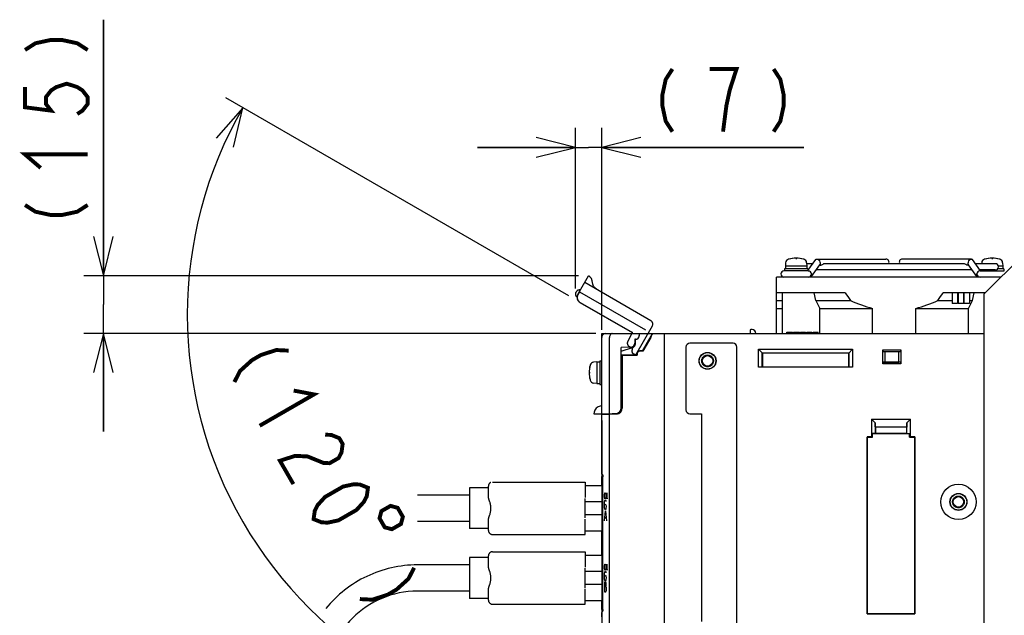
# Model space of a CAD drawing. Header units: millimetres. Extents: x 159 to 2039, y 158 to 1386.
# Tile 29 of 34: x 1466 to 1717, y 944 to 1096. Entities that reach past the tile are written whole.
import ezdxf

# ---------------------------------------------------------------- set-up
doc = ezdxf.new("R2010")
doc.units = ezdxf.units.MM
doc.header["$LTSCALE"] = 115.5
doc.linetypes.add('HIDDEN', pattern=[0.2, 0.1, -0.1])
doc.linetypes.add('PHANTOM', pattern=[0.8, 0.45, -0.05, 0.1, -0.05, 0.1, -0.05])
doc.layers.get('0').update_dxf_attribs({"linetype": 'CONTINUOUS'})
for name, color, linetype in [('ALL_AXIS', 7, 'CONTINUOUS'), ('ALL_CURVE', 7, 'CONTINUOUS'), ('ALL_DIM', 7, 'CONTINUOUS'), ('ALL_FEATURES', 7, 'CONTINUOUS'), ('DEFAULT_2', 8, 'HIDDEN')]:
    doc.layers.add(name, color=color, linetype=linetype)
doc.styles.get("Standard").update_dxf_attribs({"font": 'txt', "width": 0.86})
doc.dimstyles.new('DIMSTYLE_3', dxfattribs={"dimtxt": 16, "dimasz": 10, "dimexe": 1, "dimexo": 1, "dimtad": 1, "dimdec": 1, "dimdsep": 46, "dimtxsty": 'STANDARD', "dimblk": 'OPEN', "dimblk1": 'OPEN', "dimblk2": 'OPEN', "dimcen": 0.09, "dimadec": 0, "dimazin": 0, "dimtp": 0.5, "dimtm": 0.5, "dimtfac": 1, "dimtdec": 1, "dimtofl": 0, "dimtmove": 0, "dimatfit": 3, "dimldrblk": 'OPEN', "dimfxl": 1, "dimtolj": 1, "dimarcsym": 0})
doc.dimstyles.new('DIMSTYLE_4', dxfattribs={"dimtxt": 16, "dimasz": 10, "dimexe": 1, "dimexo": 1, "dimgap": 0.8, "dimtad": 1, "dimdec": 0, "dimdsep": 46, "dimtxsty": 'STANDARD', "dimblk": 'OPEN', "dimblk1": 'OPEN', "dimblk2": 'OPEN', "dimcen": 0.09, "dimadec": 0, "dimazin": 0, "dimtfac": 1, "dimtdec": 0, "dimtofl": 0, "dimtmove": 0, "dimatfit": 3, "dimldrblk": 'OPEN', "dimfxl": 1, "dimtolj": 1, "dimarcsym": 0})

# ---------------------------------------------------------------- blocks, each defined once
blk = doc.blocks.new('*D9')
at = {"layer": 'ALL_DIM', "color": 2, "linetype": 'CONTINUOUS'}
for p, q in [((1605.64, 1025.58), (1518.13, 1076.11)), ((1614, 990.32), (1614, 910.05))]:
    blk.add_line(p, q, dxfattribs=at)
for points in [[(1520.09, 1063.57), (1522.46, 1073.61), (1515.65, 1065.87)], [(1603.89, 913.02), (1614, 915.05), (1604.13, 918.02)]]:
    blk.add_lwpolyline(points, dxfattribs=at)
for start, end in [(150, 210), (210, 270)]:
    blk.add_arc((1614, 1020.75), 105.71, start, end, dxfattribs=at)
blk = doc.blocks.new('_OPEN')
at = {"color": 0, "linetype": 'BYBLOCK'}
for p, q in [((0, 0), (-1, 0.25)), ((-1, -0.25), (0, 0)), ((-1, 0), (0, 0))]:
    blk.add_line(p, q, dxfattribs=at)
blk = doc.blocks.new('*D10')
at = {"layer": 'ALL_DIM', "color": 2, "linetype": 'CONTINUOUS'}
for p, q in [((1607.31, 1027.44), (1607.31, 1068.5)), ((1614, 1016.89), (1614, 1068.5)), ((1607.31, 1063.5), (1582.31, 1063.5)), ((1582.31, 1063.5), (1610.66, 1063.5)), ((1665.59, 1063.5), (1610.66, 1063.5)), ((1614, 1063.5), (1665.59, 1063.5))]:
    blk.add_line(p, q, dxfattribs=at)
at = {"layer": 'ALL_DIM', "color": 2, "linetype": 'CONTINUOUS', "xscale": 10, "yscale": 10, "zscale": 10}
blk.add_blockref('_OPEN', (1607.31, 1063.5), dxfattribs=at)
at = {"layer": 'ALL_DIM', "color": 2, "linetype": 'CONTINUOUS', "xscale": 10, "yscale": 10, "zscale": 10, "rotation": 180}
blk.add_blockref('_OPEN', (1614, 1063.5), dxfattribs=at)
blk = doc.blocks.new('*D11')
at = {"layer": 'ALL_DIM', "color": 2, "linetype": 'CONTINUOUS'}
for p, q in [((1486.9, 1030.73), (1486.9, 1096.09)), ((1486.9, 1096.09), (1486.9, 1023.36)), ((1608.1, 1030.73), (1481.9, 1030.73)), ((1486.9, 991), (1486.9, 1023.36)), ((1612.5, 1016), (1481.9, 1016)), ((1486.9, 1016), (1486.9, 991))]:
    blk.add_line(p, q, dxfattribs=at)
at = {"layer": 'ALL_DIM', "color": 2, "linetype": 'CONTINUOUS', "xscale": 10, "yscale": 10, "zscale": 10}
for p, rotation in [((1486.9, 1030.73), 270), ((1486.9, 1016), 90)]:
    blk.add_blockref('_OPEN', p, dxfattribs=dict(at, rotation=rotation))

msp = doc.modelspace()

# ---------------------------------------------------------------- linework, layer by layer
at = {"layer": 'ALL_AXIS', "color": 7, "linetype": 'CONTINUOUS'}
for p, q in [((1660.6, 1032.5), (1660.6, 1032)), ((1666.599, 1032.5), (1660.601, 1032.5)), ((1660.9241, 1034.0472), (1660.85, 1033.2)), ((1660.85, 1033.2), (1660.85, 1032.5)), ((1666.35, 1033.2), (1660.85, 1033.2)), ((1666.2759, 1034.0472), (1666.35, 1033.2)), ((1667.8434, 1033.8), (1666.2975, 1033.8)), ((1666.35, 1033.2), (1666.35, 1032.5)), ((1666.6, 1032.5), (1666.6, 1032)), ((1669.5201, 1033.4), (1669.8667, 1033.4)), ((1706.3469, 1033.8), (1670.853, 1033.8)), ((1707.6799, 1033.4), (1707.3333, 1033.4)), ((1714.4, 1033.8), (1709.3566, 1033.8)), ((1710.9241, 1034.0472), (1710.9025, 1033.8)), ((1716.599, 1032.5), (1715.0211, 1032.5)), ((1716.35, 1033.2), (1715.1647, 1033.2)), ((1716.2759, 1034.0472), (1716.35, 1033.2)), ((1716.35, 1033.2), (1716.35, 1032.5)), ((1716.6, 1032.5), (1716.6, 1032)), ((1658.6, 1016), (1658.6, 1030.4)), ((1715.9, 1030.4), (1658.6, 1030.4)), ((1666.7, 1032), (1660.5057, 1032)), ((1708.5284, 1032.2), (1668.6716, 1032.2)), ((1714.4, 1032.2), (1710.488, 1032.2)), ((1710.5, 1032), (1716.6943, 1032)), ((1710.6, 1032.2), (1710.6, 1032.0416)), ((1676.1, 1026.4), (1658.6, 1026.4)), ((1711.9, 1026.4), (1701.1, 1026.4)), ((1703.4, 1026.4), (1703.4, 1023.6)), ((1704.8, 1026.4), (1704.8, 1023.6)), ((1704.9, 1026.4), (1704.9, 1023.6)), ((1706.3, 1026.4), (1706.3, 1023.6)), ((1706.4, 1026.4), (1706.4, 1023.6)), ((1707.8, 1026.4), (1707.8, 1023.6)), ((1683.1, 1016), (1683.1, 1022.4)), ((1694.1, 1016), (1694.1, 1022.4)), ((1704.8, 1023.6), (1703.4, 1023.6)), ((1706.3, 1023.6), (1704.9, 1023.6)), ((1707.8, 1023.6), (1706.4, 1023.6)), ((1630, 854), (1630, 1015)), ((1612.8, 1008.75), (1611.9528, 1008.6759)), ((1612.8, 1008.75), (1612.8, 1003.25)), ((1612.8, 1008.75), (1613.5, 1008.75)), ((1613.5, 1009), (1614, 1009)), ((1613.5, 1008.9972), (1613.5, 1003.0028)), ((1612.8, 1003.25), (1611.9528, 1003.3241)), ((1612.8, 1003.25), (1613.5, 1003.25)), ((1613.5, 1003), (1614, 1003)), ((1616, 854.3), (1616, 995.3883))]:
    msp.add_line(p, q, dxfattribs=at)
at = {"layer": 'ALL_AXIS', "color": 8, "linetype": 'PHANTOM'}
for p, q in [((1580.25, 976.57), (1580.25, 966.17)), ((1585.1116, 976.57), (1580.25, 976.57)), ((1585.1116, 966.17), (1580.25, 966.17)), ((1580.25, 958.77), (1580.25, 948.37)), ((1585.1116, 958.77), (1580.25, 958.77)), ((1585.1116, 948.37), (1580.25, 948.37))]:
    msp.add_line(p, q, dxfattribs=at)
at = {"layer": 'ALL_AXIS', "color": 7, "linetype": 'CONTINUOUS'}
msp.add_circle((1705, 973), 4.5, dxfattribs=at)
for centre, radius, start, end in [((1661.9203, 1033.9601), 1, 106.257028, 175), ((1663.6, 1028.2), 7, 73.742972, 106.257028), ((1665.2797, 1033.9601), 1, 5, 73.742972), ((1711.9203, 1033.9601), 1, 106.257028, 175), ((1713.6, 1028.2), 7, 73.742972, 106.257028), ((1715.2797, 1033.9601), 1, 5, 73.742972), ((1714.4, 1033), 0.8, 270, 90), ((1660.5, 1031.2), 0.8, 90, 270), ((1666.7, 1031.2), 0.8, 270, 90), ((1710.5, 1031.2), 0.8, 90, 270), ((1719.6921, 1054.6746), 51.9588, 212.968183, 215.63822), ((1657.5079, 1054.6746), 51.9588, 324.36178, 327.031817), ((1617.8, 1006), 7, 163.742972, 196.257028), ((1612.0399, 1007.6797), 1, 95, 163.742972), ((1612.0399, 1004.3203), 1, 196.257028, 265)]:
    msp.add_arc(centre, radius, start, end, dxfattribs=at)
for points, knots in [([(1670.8532, 1033.8), (1670.7725, 1033.8), (1670.5449, 1033.7306), (1670.2602, 1033.5234), (1669.9947, 1033.4), (1669.8667, 1033.4)], [0, 0, 0, 0, 0.22581891, 0.64178172, 1, 1, 1, 1]), ([(1707.3333, 1033.4), (1707.2522, 1033.4), (1707.024, 1033.4696), (1706.7393, 1033.6767), (1706.4742, 1033.8), (1706.3469, 1033.8)], [0, 0, 0, 0, 0.22686916, 0.64355587, 1, 1, 1, 1])]:
    msp.add_open_spline(points, degree=3, knots=knots, dxfattribs=at)
for points in [[(1677.4645, 1024.4), (1679.2726, 1023.5611), (1681.1619, 1022.866), (1683.1, 1022.4)], [(1694.1, 1022.4), (1696.0381, 1022.866), (1697.9274, 1023.5611), (1699.7355, 1024.4)]]:
    msp.add_open_spline(points, degree=3, dxfattribs=at)
at = {"layer": 'ALL_CURVE', "color": 40, "linetype": 'CONTINUOUS'}
for p, q in [((1663.6, 1035.2), (1663.6, 1034.9646)), ((1713.6, 1035.2), (1713.6, 1034.9646)), ((1610.8, 1006), (1611.0354, 1006))]:
    msp.add_line(p, q, dxfattribs=at)
at = {"layer": 'ALL_CURVE', "color": 4, "linetype": 'CONTINUOUS'}
for p, q in [((1614.6821, 974.55), (1614.71, 974.925)), ((1614.71, 974.175), (1614.6821, 974.55)), ((1614.71, 974.925), (1614.7657, 975.175)), ((1614.7657, 975.175), (1614.8214, 975.3)), ((1614.8214, 975.3), (1614.8771, 975.3)), ((1614.8771, 975.3), (1614.9328, 975.175)), ((1614.9328, 975.175), (1614.9606, 975.05)), ((1615.1835, 973.8), (1615.1835, 975.3)), ((1615.1835, 975.3), (1615.4063, 973.8)), ((1615.4063, 973.8), (1615.4063, 975.3)), ((1614.6821, 972.6667), (1614.7401, 973.0833)), ((1614.6821, 971.8333), (1614.6821, 972.6667)), ((1614.6821, 971.8333), (1614.7401, 972.25)), ((1614.7657, 973.925), (1614.71, 974.175)), ((1614.7401, 973.0833), (1614.7982, 973.2917)), ((1614.7401, 972.25), (1614.9142, 972.4583)), ((1614.8214, 973.8), (1614.7657, 973.925)), ((1614.7982, 973.2917), (1614.9142, 973.5)), ((1614.8771, 973.8), (1614.8214, 973.8)), ((1614.9328, 973.925), (1614.8771, 973.8)), ((1614.9142, 973.5), (1615.0303, 973.2917)), ((1614.9142, 972.4583), (1615.0883, 972.25)), ((1614.9606, 974.05), (1614.9328, 973.925)), ((1615.0303, 973.2917), (1615.0883, 973.0833)), ((1615.0883, 972.25), (1615.1463, 971.8333)), ((1614.7401, 971.4167), (1614.6821, 971.8333)), ((1614.6821, 968.2), (1614.9722, 970.7)), ((1614.7982, 971.2083), (1614.7401, 971.4167)), ((1614.9142, 971), (1614.7982, 971.2083)), ((1615.0303, 971.2083), (1614.9142, 971)), ((1614.9722, 970.7), (1615.2624, 968.2)), ((1615.0883, 971.4167), (1615.0303, 971.2083)), ((1615.1463, 971.8333), (1615.0883, 971.4167)), ((1614.7982, 969.0333), (1615.1463, 969.0333)), ((1614.71, 956.725), (1614.7657, 956.975)), ((1614.7657, 956.975), (1614.8214, 957.1)), ((1614.8214, 957.1), (1614.8771, 957.1)), ((1614.8771, 957.1), (1614.9328, 956.975)), ((1614.9328, 956.975), (1614.9606, 956.85)), ((1615.1835, 955.6), (1615.1835, 957.1)), ((1615.1835, 957.1), (1615.4063, 955.6)), ((1615.4063, 955.6), (1615.4063, 957.1)), ((1614.6821, 956.35), (1614.71, 956.725)), ((1614.71, 955.975), (1614.6821, 956.35)), ((1614.6821, 954.4667), (1614.7401, 954.8833)), ((1614.6821, 953.6333), (1614.6821, 954.4667)), ((1614.7657, 955.725), (1614.71, 955.975)), ((1614.7401, 954.8833), (1614.7982, 955.0917)), ((1614.8214, 955.6), (1614.7657, 955.725)), ((1614.7982, 955.0917), (1614.9142, 955.3)), ((1614.8771, 955.6), (1614.8214, 955.6)), ((1614.9328, 955.725), (1614.8771, 955.6)), ((1614.9142, 955.3), (1615.0303, 955.0917)), ((1614.9606, 955.85), (1614.9328, 955.725)), ((1615.0303, 955.0917), (1615.0883, 954.8833)), ((1614.6821, 953.6333), (1614.7401, 954.05)), ((1614.7401, 953.2167), (1614.6821, 953.6333)), ((1614.6821, 952.5), (1614.6821, 950)), ((1615.0883, 952.5), (1614.6821, 952.5)), ((1614.7401, 954.05), (1614.9142, 954.2583)), ((1614.7982, 953.0083), (1614.7401, 953.2167)), ((1614.9142, 952.8), (1614.7982, 953.0083)), ((1614.9142, 954.2583), (1615.0883, 954.05)), ((1615.0303, 953.0083), (1614.9142, 952.8)), ((1615.0883, 953.2167), (1615.0303, 953.0083)), ((1615.0883, 954.05), (1615.1463, 953.6333)), ((1615.1463, 953.6333), (1615.0883, 953.2167)), ((1615.1463, 952.2917), (1615.0883, 952.5)), ((1615.1463, 951.6667), (1615.1463, 952.2917)), ((1614.6821, 951.4583), (1615.0883, 951.4583)), ((1614.6821, 950), (1615.0883, 950)), ((1615.0883, 951.4583), (1615.1463, 951.6667)), ((1615.2044, 951.0417), (1615.0883, 951.4583)), ((1615.0883, 950), (1615.2044, 950.4167)), ((1615.2044, 950.4167), (1615.2044, 951.0417))]:
    msp.add_line(p, q, dxfattribs=at)
at = {"layer": 'ALL_CURVE', "color": 40, "linetype": 'CONTINUOUS'}
for centre, start, end in [((1663.6, 1028.2), 75.099403, 104.900597), ((1713.6, 1028.2), 75.099403, 104.900597), ((1617.8, 1006), 165.099403, 194.900597)]:
    msp.add_arc(centre, 7, start, end, dxfattribs=at)
at = {"layer": 'ALL_DIM', "color": 2, "linetype": 'CONTINUOUS', "const_width": 1}
for points in [[(1466.9, 1088.3513), (1469.5666, 1090.0713), (1473.5667, 1090.9313), (1476.2333, 1090.9313), (1480.2333, 1090.0713), (1482.9001, 1088.3513)], [(1632.0529, 1083.5001), (1630.3328, 1080.8333), (1629.4729, 1076.8334), (1629.4729, 1074.1667), (1630.3328, 1070.1667), (1632.0529, 1067.5)], [(1644.9528, 1067.5), (1645.8128, 1074.1667), (1646.6729, 1078.1666), (1647.5328, 1080.8333), (1648.3928, 1083.5001), (1641.5129, 1083.5001)], [(1657.8528, 1083.5001), (1659.5728, 1080.8333), (1660.4329, 1076.8334), (1660.4329, 1074.1667), (1659.5728, 1070.1667), (1657.8528, 1067.5)], [(1466.9, 1078.8913), (1466.9, 1073.7313), (1473.5667, 1072.8714), (1472.2333, 1074.5913), (1472.2333, 1076.3113), (1473.5667, 1078.0313), (1474.9, 1078.8913), (1477.5666, 1079.7514), (1480.2333, 1078.8913), (1481.5667, 1078.0313), (1482.9001, 1076.3113), (1482.9001, 1074.5913), (1481.5667, 1072.8714), (1480.2333, 1072.0113)], [(1470.9, 1058.2514), (1466.9, 1061.6913), (1482.9001, 1061.6913)], [(1466.9, 1048.7914), (1469.5666, 1047.0714), (1473.5667, 1046.2113), (1476.2333, 1046.2113), (1480.2333, 1047.0714), (1482.9001, 1048.7914)], [(1534.1718, 1011.6071), (1531.0024, 1011.7633), (1527.1084, 1010.5081), (1524.7989, 1009.1747), (1521.7648, 1006.4299), (1520.3154, 1003.607)], [(1535.4377, 1001.4145), (1540.6219, 1000.4353), (1526.7654, 992.4354)], [(1543.4724, 990.1646), (1545.0571, 990.0865), (1547.0718, 989.2636), (1547.9319, 987.7741), (1547.6371, 985.6178), (1546.9124, 984.2064), (1544.6031, 982.8731), (1543.0183, 982.9512), (1541.0036, 983.774), (1538.9889, 984.5969), (1535.8196, 984.7531), (1531.9254, 983.4979), (1535.3654, 977.5397)], [(1540.5255, 968.6023), (1540.8201, 970.7585), (1541.5448, 972.1699), (1543.4242, 974.2482), (1548.043, 976.9148), (1550.7825, 977.5034), (1552.3671, 977.4252), (1554.3818, 976.6023), (1554.0872, 974.4461), (1553.3625, 973.0346), (1551.4831, 970.9565), (1546.8642, 968.2899), (1544.1248, 967.7013), (1542.5401, 967.7795), (1540.5255, 968.6023)], [(1560.1312, 971.9774), (1557.8218, 970.644), (1557.3338, 968.8227), (1558.6671, 966.5132), (1560.4885, 966.0253), (1562.7979, 967.3586), (1563.2859, 969.1799), (1561.9525, 971.4893), (1560.1312, 971.9774)], [(1566.1651, 956.1929), (1564.7157, 953.37), (1561.6816, 950.6253), (1559.3723, 949.2919), (1555.4781, 948.0367), (1552.3087, 948.193)]]:
    msp.add_lwpolyline(points, dxfattribs=at)
at = {"layer": 'ALL_FEATURES', "color": 7, "linetype": 'CONTINUOUS'}
for p, q in [((1666.6119, 1032.0583), (1668.5881, 1034.8532)), ((1668.8717, 1035), (1686.5, 1035)), ((1708.3283, 1035), (1690.7, 1035)), ((1710.6294, 1032), (1708.6119, 1034.8532)), ((1667.5026, 1030.5468), (1669.624, 1033.5468)), ((1669.5201, 1033.4), (1669.8667, 1033.4)), ((1707.6799, 1033.4), (1707.3333, 1033.4)), ((1709.6974, 1030.5468), (1707.576, 1033.5468)), ((1666.6943, 1032), (1666.7504, 1032)), ((1710.5057, 1032), (1710.4496, 1032)), ((1660.1, 1016), (1660.1, 1026.4)), ((1668.5832, 1024.4), (1668.2276, 1026.4)), ((1708.6168, 1024.4), (1708.9724, 1026.4)), ((1658.6, 1024.4), (1660.1, 1024.4)), ((1658.6, 1022.4), (1660.1, 1022.4)), ((1668.5832, 1024.4), (1677.4645, 1024.4)), ((1668.5832, 1024.4), (1669.6506, 1022.4)), ((1669.6506, 1016), (1669.6506, 1022.4)), ((1669.6506, 1022.4), (1683.1, 1022.4)), ((1694.1, 1022.4), (1707.5494, 1022.4)), ((1699.7355, 1024.4), (1703.4, 1024.4)), ((1704.8, 1024.4), (1704.9, 1024.4)), ((1706.3, 1024.4), (1706.4, 1024.4)), ((1707.5494, 1022.4), (1708.6168, 1024.4)), ((1707.5494, 1016), (1707.5494, 1022.4)), ((1707.8, 1024.4), (1708.6168, 1024.4)), ((1614, 1016), (1711.4913, 1016)), ((1614.1388, 1015.5), (1614, 1015.5)), ((1614, 980.2655), (1614, 1015)), ((1616, 995.5), (1616, 1015)), ((1623.6, 1015.995), (1623.6, 1015.5)), ((1624.4308, 1011.55), (1627, 1016)), ((1626.5033, 1015), (1624.4711, 1011.4802)), ((1630, 854), (1630, 1016)), ((1651.85, 1016.8), (1651.85, 1016)), ((1652.35, 1017), (1652.05, 1017)), ((1661.25, 1016), (1661.25, 1016.3)), ((1661.25, 1016.3), (1662.6719, 1016.3)), ((1661.2865, 1016), (1661.2865, 1016.3)), ((1661.3594, 1016), (1661.3594, 1016.3)), ((1661.5052, 1016), (1661.5052, 1016.3)), ((1661.651, 1016), (1661.651, 1016.3)), ((1661.8333, 1016), (1661.8333, 1016.3)), ((1662.1615, 1016), (1662.1615, 1016.3)), ((1662.3438, 1016), (1662.3438, 1016.3)), ((1662.4896, 1016), (1662.4896, 1016.3)), ((1662.6354, 1016), (1662.6354, 1016.3)), ((1662.6719, 1016), (1662.6719, 1016.3)), ((1662.9635, 1016), (1662.9635, 1016.3)), ((1662.9635, 1016.3), (1664.4219, 1016.3)), ((1663.1823, 1016), (1663.1823, 1016.3)), ((1664.0938, 1016), (1664.0938, 1016.3)), ((1664.4219, 1016), (1664.4219, 1016.3)), ((1664.7135, 1016), (1664.7135, 1016.3)), ((1664.7135, 1016.3), (1666.026, 1016.3)), ((1664.7865, 1016), (1664.7865, 1016.3)), ((1664.8958, 1016), (1664.8958, 1016.3)), ((1665.0781, 1016), (1665.0781, 1016.3)), ((1665.2604, 1016), (1665.2604, 1016.3)), ((1665.4792, 1016), (1665.4792, 1016.3)), ((1665.6615, 1016), (1665.6615, 1016.3)), ((1665.8438, 1016), (1665.8438, 1016.3)), ((1665.9531, 1016), (1665.9531, 1016.3)), ((1666.026, 1016), (1666.026, 1016.3)), ((1666.3177, 1016), (1666.3177, 1016.3)), ((1666.3177, 1016.3), (1667.6302, 1016.3)), ((1666.3542, 1016), (1666.3542, 1016.3)), ((1666.3906, 1016), (1666.3906, 1016.3)), ((1666.4635, 1016), (1666.4635, 1016.3)), ((1666.5729, 1016), (1666.5729, 1016.3)), ((1666.7552, 1016), (1666.7552, 1016.3)), ((1666.974, 1016), (1666.974, 1016.3)), ((1667.1927, 1016), (1667.1927, 1016.3)), ((1667.375, 1016), (1667.375, 1016.3)), ((1667.4844, 1016), (1667.4844, 1016.3)), ((1667.5573, 1016), (1667.5573, 1016.3)), ((1667.5938, 1016), (1667.5938, 1016.3)), ((1667.6302, 1016), (1667.6302, 1016.3)), ((1667.9219, 1016), (1667.9219, 1016.3)), ((1667.9219, 1016.3), (1669.2344, 1016.3)), ((1669.2344, 1016), (1669.2344, 1016.3)), ((1621.5338, 1012.532), (1618.9686, 1012.4424)), ((1618.9686, 997.0324), (1618.9686, 1012.4424)), ((1618.9686, 1012.4424), (1619, 1012.4121)), ((1621.5349, 1012.5006), (1619, 1012.4121)), ((1619, 1011.4757), (1621.8578, 1012.4439)), ((1619, 997.0009), (1619, 1012.4121)), ((1619, 1011.4388), (1621.869, 1012.4108)), ((1621.4634, 1012.4506), (1621.7053, 1012.4422)), ((1621.8382, 1012.506), (1621.6559, 1012.4439)), ((1622.3954, 1013.0765), (1622.4604, 1013.0776)), ((1622.4686, 1014.5314), (1622.4686, 1013.5)), ((1622.4686, 1014.5314), (1622.5, 1014.5)), ((1622.6, 1014.5314), (1622.4686, 1014.5314)), ((1622.5, 1014.5), (1622.5, 1013.5)), ((1622.6, 1014.5), (1622.5, 1014.5)), ((1622.5, 1013.6783), (1622.5566, 1013.6793)), ((1635.5, 1012.5), (1635.5, 996.5)), ((1647.5, 1013.5), (1636.5, 1013.5)), ((1648.5, 859.5), (1648.5, 1012.5)), ((1619, 1010.5), (1622.95, 1010.5)), ((1619, 1010.4653), (1619.2, 1010.4651)), ((1619.2, 1010.4651), (1619.2, 996.9486)), ((1619.2, 1010.4651), (1619.2349, 1010.4302)), ((1619.2349, 996.9498), (1619.2349, 1010.4302)), ((1619.2349, 1010.4302), (1623.0198, 1010.4302)), ((1622.95, 1010.5), (1622.95, 1010.8)), ((1622.95, 1010.5), (1623.0198, 1010.4302)), ((1623.0198, 1010.8), (1623.0198, 1010.4302)), ((1624.4308, 1011.55), (1623.7, 1011.55)), ((1624.4711, 1011.4802), (1623.7, 1011.4802)), ((1624.4308, 1011.55), (1624.4711, 1011.4802)), ((1654, 1007.4302), (1654, 1012)), ((1654, 1012), (1655, 1011)), ((1654, 1012), (1678, 1012)), ((1654.9638, 1007.4638), (1654.9638, 1011.0362)), ((1654.9638, 1011.0362), (1677.0362, 1011.0362)), ((1655, 1011), (1655, 1007.5)), ((1677, 1011), (1655, 1011)), ((1677, 1011), (1678, 1012)), ((1677, 1007.5), (1677, 1011)), ((1677.0362, 1011.0362), (1677.0362, 1007.4638)), ((1678, 1012), (1678, 1007.4302)), ((1685.7, 1008.2), (1685.7, 1011.8)), ((1685.8194, 1011.3543), (1685.7, 1011.8)), ((1685.7, 1011.8), (1690.3, 1011.8)), ((1685.8194, 1011.3543), (1690.1806, 1011.3543)), ((1685.8194, 1011.3543), (1686.2359, 1011.3)), ((1686.2359, 1011.3), (1686.2359, 1008.7)), ((1689.7641, 1011.3), (1686.2359, 1011.3)), ((1690.1806, 1011.3543), (1689.7641, 1011.3)), ((1689.7641, 1008.7), (1689.7641, 1011.3)), ((1690.3, 1011.8), (1690.1806, 1011.3543)), ((1690.3, 1011.8), (1690.3, 1008.2)), ((1654.9638, 1007.4638), (1654, 1007.4302)), ((1678, 1007.4302), (1654, 1007.4302)), ((1654.9638, 1007.4638), (1655, 1007.5)), ((1655, 1007.5), (1677, 1007.5)), ((1677.0362, 1007.4638), (1677, 1007.5)), ((1678, 1007.4302), (1677.0362, 1007.4638)), ((1685.7, 1008.2), (1685.8194, 1008.6457)), ((1690.3, 1008.2), (1685.7, 1008.2)), ((1685.8194, 1008.6457), (1686.2359, 1008.7)), ((1690.1806, 1008.6457), (1685.8194, 1008.6457)), ((1686.2359, 1008.7), (1689.7641, 1008.7)), ((1690.1806, 1008.6457), (1689.7641, 1008.7)), ((1690.1806, 1008.6457), (1690.3, 1008.2)), ((1611.9978, 995.5), (1617.5009, 995.5)), ((1614, 995.3184), (1617.7864, 995.4506)), ((1616.3, 995.5), (1616.3, 995.3987)), ((1616.6847, 995.5), (1616.6847, 995.5343)), ((1616.6847, 995.5343), (1617.4677, 995.5333)), ((1618, 995.4792), (1618, 995.5918)), ((1636.5, 995.5), (1639.5, 995.5)), ((1639.5, 995.5), (1639.5, 942.5)), ((1614, 993.8), (1614.12, 993.8)), ((1614.12, 981.1), (1614.12, 993.8)), ((1682.8, 994.1), (1682.8, 989.5698)), ((1682.8, 994.1), (1683.7276, 993.1724)), ((1682.8, 994.1), (1692.8, 994.1)), ((1683.7638, 992.1362), (1683.7276, 993.1724)), ((1683.7276, 993.1724), (1683.7276, 990.4632)), ((1683.7638, 992.1362), (1683.8, 992.1)), ((1683.7638, 992.1362), (1691.8362, 992.1362)), ((1683.8, 992.1), (1683.8, 990.5355)), ((1691.8, 992.1), (1683.8, 992.1)), ((1691.8362, 992.1362), (1691.8, 992.1)), ((1691.8, 990.5355), (1691.8, 992.1)), ((1691.8724, 993.1724), (1691.8362, 992.1362)), ((1691.8724, 993.1724), (1692.8, 994.1)), ((1691.8724, 990.4632), (1691.8724, 993.1724)), ((1692.8, 989.5698), (1692.8, 994.1)), ((1681.7302, 989.5698), (1681.7302, 944.4302)), ((1681.7302, 989.5698), (1681.7406, 989.5594)), ((1682.8, 989.5698), (1681.7302, 989.5698)), ((1681.7406, 944.4406), (1681.7406, 989.5594)), ((1681.7406, 989.5594), (1683.1, 989.5594)), ((1683.1, 989.5594), (1682.8, 989.5698)), ((1683.7276, 990.4632), (1683.1, 990.4412)), ((1683.1, 989.5594), (1683.1, 990.4412)), ((1683.1, 990.4412), (1692.5, 990.4412)), ((1683.7276, 990.4632), (1683.8, 990.5355)), ((1683.8, 990.5355), (1691.8, 990.5355)), ((1691.8724, 990.4632), (1691.8, 990.5355)), ((1691.8724, 990.4632), (1692.5, 990.4412)), ((1692.5, 989.5594), (1692.5, 990.4412)), ((1692.8, 989.5698), (1692.5, 989.5594)), ((1692.5, 989.5594), (1693.8594, 989.5594)), ((1693.8698, 989.5698), (1692.8, 989.5698)), ((1693.8698, 989.5698), (1693.8594, 989.5594)), ((1693.8594, 989.5594), (1693.8594, 944.4406)), ((1693.8698, 944.4302), (1693.8698, 989.5698)), ((1614, 981.1), (1614.12, 981.1)), ((1614, 977.22), (1614, 979.4697)), ((1614.2062, 979.9775), (1614.2388, 979.907)), ((1614.3014, 979.6194), (1614.3116, 979.4281)), ((1614.3116, 945.5719), (1614.3116, 979.4281)), ((1614, 959.42), (1614, 965.52)), ((1614, 945.5303), (1614, 947.72)), ((1614, 943.6605), (1614, 944.7345)), ((1614.3116, 945.5719), (1614.3114, 945.5511)), ((1681.7302, 944.4302), (1681.7406, 944.4406)), ((1681.7302, 944.4302), (1693.8698, 944.4302)), ((1693.8594, 944.4406), (1681.7406, 944.4406)), ((1693.8698, 944.4302), (1693.8594, 944.4406))]:
    msp.add_line(p, q, dxfattribs=at)
at = {"layer": 'ALL_FEATURES', "color": 3, "linetype": 'CONTINUOUS'}
for p, q in [((1721.5, 1036), (1711.5, 1026)), ((1711.5, 1026), (1711.5, 941.9)), ((1614, 1015), (1614, 1016)), ((1614, 980.2627), (1614, 979.4697)), ((1614, 945.5303), (1614, 944.7373))]:
    msp.add_line(p, q, dxfattribs=at)
at = {"layer": 'ALL_FEATURES', "color": 8, "linetype": 'PHANTOM'}
for p, q in [((1608.323, 1026.6768), (1610.6624, 1030.7287)), ((1626.549, 1019.2452), (1609.6615, 1028.9952)), ((1607.7293, 1025.261), (1607.5615, 1025.3579)), ((1607.9111, 1025.9633), (1608.3192, 1026.6702)), ((1608.3527, 1026.6597), (1607.9566, 1025.9755)), ((1608.3192, 1026.6702), (1608.3489, 1026.6531)), ((1608.3527, 1026.6597), (1625.2105, 1016.9268)), ((1608.4614, 1023.9146), (1621.8078, 1016.209)), ((1608.5043, 1023.9261), (1621.8498, 1016.2211)), ((1626.9151, 1017.8792), (1622.6168, 1010.4344)), ((1620.6448, 1013.9547), (1621.8498, 1016.2211)), ((1621.6967, 1016), (1621.8078, 1016.209)), ((1621.8498, 1016.2211), (1621.8078, 1016.209)), ((1621.909, 1012.1455), (1621.0157, 1012.6612)), ((1621.866, 1012.134), (1621.2483, 1012.4906)), ((1621.816, 1012.0474), (1621.866, 1012.134)), ((1621.8432, 1012.0317), (1621.909, 1012.1455)), ((1621.909, 1012.1455), (1621.866, 1012.134)), ((1622.6107, 1010.4339), (1622.1821, 1010.6813)), ((1585.1116, 974.4585), (1585.1116, 977.0456)), ((1585.7184, 977.9667), (1585.669, 977.9423)), ((1586.161, 978.07), (1609.75, 978.07)), ((1609.75, 978.07), (1609.75, 974.12)), ((1609.75, 977.22), (1614.3116, 977.22)), ((1580.25, 974.72), (1567.05, 974.72)), ((1609.75, 968.8954), (1609.75, 973.8446)), ((1614.3116, 973.05), (1609.75, 973.05)), ((1614.3116, 969.69), (1609.75, 969.69)), ((1580.25, 968.02), (1567.05, 968.02)), ((1585.1116, 965.6944), (1585.1116, 968.2815)), ((1609.75, 964.67), (1609.75, 968.62)), ((1585.7184, 964.7733), (1585.669, 964.7977)), ((1586.161, 964.67), (1609.75, 964.67)), ((1614.3116, 965.52), (1609.75, 965.52)), ((1585.7184, 960.1667), (1585.669, 960.1423)), ((1586.161, 960.27), (1609.75, 960.27)), ((1609.75, 960.27), (1609.75, 956.32)), ((1609.75, 959.42), (1614.3116, 959.42)), ((1580.25, 956.92), (1567.05, 956.92)), ((1585.1116, 956.6585), (1585.1116, 959.2456)), ((1609.75, 951.0954), (1609.75, 956.0446)), ((1614.3116, 955.25), (1609.75, 955.25)), ((1614.3116, 951.89), (1609.75, 951.89)), ((1580.25, 950.22), (1567.05, 950.22)), ((1585.1116, 947.8944), (1585.1116, 950.4815)), ((1609.75, 946.87), (1609.75, 950.82)), ((1585.7184, 946.9733), (1585.669, 946.9977)), ((1586.161, 946.87), (1609.75, 946.87)), ((1614.3116, 947.72), (1609.75, 947.72))]:
    msp.add_line(p, q, dxfattribs=at)
for points in [[(1611.6598, 1028.9991), (1611.6087, 1029.4518), (1611.3822, 1030.0111), (1611.0095, 1030.4708), (1610.6615, 1030.7272)], [(1612.6598, 1027.2641), (1612.2253, 1027.6026), (1611.8948, 1028.0556), (1611.7023, 1028.5861), (1611.6598, 1028.9991)]]:
    msp.add_lwpolyline(points, dxfattribs=at)
at = {"layer": 'ALL_FEATURES', "color": 7, "linetype": 'CONTINUOUS'}
for points in [[(1614, 997.5), (1613.609, 997.4602), (1613.0656, 997.2661), (1612.5908, 996.9192), (1612.2404, 996.4467), (1612.0426, 995.9044), (1612, 995.5)], [(1614.1957, 979.9942), (1614.1931, 979.9966), (1614.2062, 979.9775)], [(1614.2388, 979.907), (1614.2746, 979.7839), (1614.3014, 979.6194)], [(1614.3114, 945.5511), (1614.2999, 945.3671), (1614.2724, 945.2067), (1614.2368, 945.0878), (1614.2051, 945.0206), (1614.1971, 945.0084)]]:
    msp.add_lwpolyline(points, dxfattribs=at)
for centre, radius in [((1641, 1009), 2.1594), ((1641, 1009), 2.1), ((1641, 1009), 1.3375), ((1705, 973), 2.1594), ((1705, 973), 2.1), ((1705, 973), 1.3375)]:
    msp.add_circle(centre, radius, dxfattribs=at)
for centre, radius, start, end in [((1686.5, 1034.2), 0.8, 329.494884, 90), ((1690.7, 1034.2), 0.8, 90, 210.505116), ((1666.75, 1031.5861), 0.4139, 84.706106, 89.95137), ((1666.242, 1030.8138), 1.3642, 17.22075, 26.381066), ((1666.3248, 1030.841), 1.2771, 16.32607, 17.152298), ((1710.8752, 1030.841), 1.2771, 162.847702, 163.67393), ((1710.958, 1030.8138), 1.3642, 153.618934, 162.77925), ((1710.45, 1031.5861), 0.4139, 90.04863, 95.293894), ((1615, 1015), 1, 90, 180), ((1622.6, 1015.5), 1, 270, 360), ((1622.6, 1015.5), 0.9686, 270, 328.920679), ((1652.05, 1016.8), 0.2, 90, 180), ((1652.35, 1016), 1, 0, 90), ((1621.5, 1013.5), 1.1151, 246.72963, 288.716259), ((1621.5, 1013.5), 1.05, 254.785572, 268), ((1621.5, 1013.5), 0.9686, 272, 360), ((1621.5, 1013.5), 1, 272, 360), ((1621.5, 1013.5), 1.05, 288.791003, 9.856131), ((1621.5, 1013.5), 1.15, 288.716259, 28.699038), ((1636.5, 1012.5), 1, 90, 180), ((1647.5, 1012.5), 1, 0, 90), ((1623.7, 1010.8), 0.75, 90, 180), ((1623.7, 1010.8), 0.6802, 90, 180), ((1617.2, 995.8643), 1.0643, 200.01596, 206.218838), ((1636.5, 996.5), 1, 180, 270), ((1614.3, 980.2627), 0.3, 198.097894, 253.046406), ((1614.3027, 980.2658), 0.3041, 216.017338, 234.227519), ((1614.3, 944.7373), 0.3, 106.953867, 161.902432), ((1614.3027, 944.7342), 0.3041, 125.773329, 143.985495)]:
    msp.add_arc(centre, radius, start, end, dxfattribs=at)
at = {"layer": 'ALL_FEATURES', "color": 8, "linetype": 'PHANTOM'}
for centre, radius, start, end in [((1608.377, 1026.0418), 1.0643, 80.01596, 219.98404), ((1626.049, 1018.3792), 1, 330, 60), ((1621.5, 1013.5), 0.9686, 152, 240), ((1622.6821, 1011.5474), 1, 150, 240), ((1622.6821, 1011.5474), 0.9686, 150, 208.920679), ((1586.1117, 977.0455), 1.0002, 116.270277, 179.994868), ((1586.1111, 965.6941), 0.9995, 179.984688, 243.884909), ((1586.1589, 965.6654), 0.995, 243.802753, 250.324532), ((1586.1629, 965.6799), 1.0099, 250.383618, 266.266506), ((1586.1612, 965.6594), 0.9894, 266.289281, 269.341056), ((1586.161, 965.6491), 0.9791, 269.345112, 269.999779), ((1586.1117, 959.2455), 1.0002, 116.270277, 179.994868), ((1586.1594, 959.2737), 0.9959, 109.643746, 116.278169), ((1586.1627, 959.2612), 1.0089, 93.727975, 109.583944), ((1586.1612, 959.2789), 0.9911, 90.656819, 93.705049), ((1586.161, 959.2879), 0.9821, 90.000191, 90.653287), ((1567.05, 926.77), 30.15, 90, 140.946942), ((1567.05, 926.77), 23.45, 90, 180), ((1586.1111, 947.8941), 0.9995, 179.984688, 243.884909), ((1586.1589, 947.8654), 0.995, 243.802753, 250.324532), ((1586.1629, 947.8799), 1.0099, 250.383618, 266.266506), ((1586.1612, 947.8594), 0.9894, 266.289281, 269.341056), ((1586.161, 947.8491), 0.9791, 269.345112, 269.999779)]:
    msp.add_arc(centre, radius, start, end, dxfattribs=at)
for centre, major_axis, ratio, start_param, end_param in [((1609.2109, 1025.2129), (1.2998, -0.7505), 0.99878128, 3.14159265, 4.71238898), ((1609.2564, 1025.225), (-1.4509, -0.3878), 0.99878128, -0.78539853, 0.78539779), ((1621.7473, 1010.9283), (0.866, -0.5), 0.03492077, 0.10016742, 1.04719755), ((1621.7508, 1010.9344), (0.866, -0.5), 0.03492077, -0.10016742, 0), ((1579.9586, 971.37), (5.7943, 0), 0.8974359, -0.32816815, 0.32816815), ((1579.9586, 953.57), (5.7943, 0), 0.8974359, -0.32816815, 0.32816815)]:
    msp.add_ellipse(centre, major_axis=major_axis, ratio=ratio, start_param=start_param, end_param=end_param, dxfattribs=at)
at = {"layer": 'ALL_FEATURES', "color": 7, "linetype": 'CONTINUOUS'}
for centre, major_axis, ratio, start_param, end_param in [((1623.6035, 1015), (0, 1), 0.03492077, 0.10016742, 1.04719755), ((1626.463, 1015), (0.578, 0.9998), 0.03023305, -1.55332174, 0.01747458), ((1621.5007, 1013.5), (1.0823, 0), 0.99999981, 4.37624659, 6.65954443), ((1617.4677, 997.0342), (1.0613, -1.0626), 0.99878128, 5.49778677, 7.0685831), ((1617.5009, 997.0009), (0, 1.5009), 0.99878128, -3.14159265, -1.57079633), ((1617.734, 996.9497), (1.5, 0.0524), 0.99939008, -1.57079633, -0.03488531), ((1617.6652, 996.9473), (1.5013, 0.0393), 0.99878073, -1.44786708, -1.37212151), ((1617.6973, 996.9484), (1.5023, 0.035), 0.99817087, -1.39118576, -0.02324005)]:
    msp.add_ellipse(centre, major_axis=major_axis, ratio=ratio, start_param=start_param, end_param=end_param, dxfattribs=at)
for points, knots in [([(1668.5881, 1034.8532), (1668.6196, 1034.8977), (1668.704, 1034.9756), (1668.8165, 1035), (1668.8717, 1035)], [0, 0, 0, 0, 0.49659659, 1, 1, 1, 1]), ([(1668.8717, 1035), (1669.0514, 1035), (1669.4202, 1034.7556), (1669.6117, 1034.4048), (1669.6717, 1034.2)], [0, 0, 0, 0, 0.45719342, 1, 1, 1, 1]), ([(1707.5283, 1034.2), (1707.5883, 1034.4048), (1707.7798, 1034.7556), (1708.1486, 1035), (1708.3283, 1035)], [0, 0, 0, 0, 0.54280658, 1, 1, 1, 1]), ([(1708.3283, 1035), (1708.3835, 1035), (1708.496, 1034.9756), (1708.5804, 1034.8977), (1708.6119, 1034.8532)], [0, 0, 0, 0, 0.50340341, 1, 1, 1, 1]), ([(1669.6717, 1034.2), (1669.6895, 1034.1393), (1669.7362, 1033.9251), (1669.7154, 1033.6762), (1669.624, 1033.5468)], [0, 0, 0, 0, 0.28547237, 1, 1, 1, 1]), ([(1707.576, 1033.5468), (1707.548, 1033.5865), (1707.4533, 1033.7923), (1707.4793, 1034.0329), (1707.5283, 1034.2)], [0, 0, 0, 0, 0.21824091, 1, 1, 1, 1]), ([(1667.5026, 1030.5468), (1667.4712, 1030.5023), (1667.3867, 1030.4244), (1667.2743, 1030.4), (1667.219, 1030.4)], [0, 0, 0, 0, 0.49659659, 1, 1, 1, 1]), ([(1667.5504, 1031.2), (1667.5682, 1031.1393), (1667.6149, 1030.9251), (1667.5941, 1030.6762), (1667.5026, 1030.5468)], [0, 0, 0, 0, 0.28547237, 1, 1, 1, 1]), ([(1709.6974, 1030.5468), (1709.6693, 1030.5865), (1709.5747, 1030.7923), (1709.6007, 1031.0329), (1709.6496, 1031.2)], [0, 0, 0, 0, 0.21824091, 1, 1, 1, 1]), ([(1709.981, 1030.4), (1709.9257, 1030.4), (1709.8133, 1030.4244), (1709.7288, 1030.5023), (1709.6974, 1030.5468)], [0, 0, 0, 0, 0.50340341, 1, 1, 1, 1]), ([(1616.677, 1016), (1616.5944, 1016), (1616.4126, 1015.9473), (1616.1913, 1015.7322), (1616.0366, 1015.403), (1616, 1015.1404), (1616, 1015)], [0, 0, 0, 0, 0.18772606, 0.40810478, 0.68112634, 1, 1, 1, 1]), ([(1623.5732, 1015.5), (1623.5724, 1015.4589), (1623.5586, 1015.2849), (1623.4984, 1015.1142), (1623.4295, 1015)], [0, 0, 0, 0, 0.23552176, 1, 1, 1, 1])]:
    msp.add_open_spline(points, degree=3, knots=knots, dxfattribs=at)
for points in [[(1666.7882, 1031.9982), (1666.8164, 1031.9956), (1666.8444, 1031.9903), (1666.8717, 1031.9829)], [(1710.3283, 1031.9829), (1710.3556, 1031.9903), (1710.3836, 1031.9956), (1710.4118, 1031.9982)], [(1614.0567, 980.087), (1614.02, 980.1375), (1614, 980.2031), (1614, 980.2655)], [(1614.0567, 944.913), (1614.02, 944.8625), (1614, 944.7969), (1614, 944.7345)]]:
    msp.add_open_spline(points, degree=3, dxfattribs=at)
at = {"layer": 'ALL_FEATURES', "color": 8, "linetype": 'PHANTOM'}
for points, knots in [([(1622.1954, 1010.7045), (1622.1603, 1010.7258), (1622.0164, 1010.8248), (1621.8988, 1010.9622), (1621.8343, 1011.079)], [0, 0, 0, 0, 0.23552176, 1, 1, 1, 1]), ([(1585.4436, 973.046), (1585.3535, 973.2836), (1585.1988, 973.7455), (1585.1117, 974.231), (1585.1115, 974.464)], [0, 0, 0, 0, 0.52163371, 1, 1, 1, 1]), ([(1585.1115, 968.276), (1585.1117, 968.509), (1585.1988, 968.9945), (1585.3535, 969.4564), (1585.4436, 969.694)], [0, 0, 0, 0, 0.47836629, 1, 1, 1, 1]), ([(1585.4436, 955.246), (1585.3535, 955.4836), (1585.1988, 955.9455), (1585.1117, 956.431), (1585.1115, 956.664)], [0, 0, 0, 0, 0.52163371, 1, 1, 1, 1]), ([(1585.1115, 950.476), (1585.1117, 950.709), (1585.1988, 951.1945), (1585.3535, 951.6564), (1585.4436, 951.894)], [0, 0, 0, 0, 0.47836629, 1, 1, 1, 1])]:
    msp.add_open_spline(points, degree=3, knots=knots, dxfattribs=at)
at = {"layer": 'DEFAULT_2', "color": 8, "linetype": 'HIDDEN'}
for centre in [(1641, 1009), (1705, 973)]:
    msp.add_circle(centre, 1.5, dxfattribs=at)

# ---------------------------------------------------------------- dimensions: what is measured, and where the dimension line sits
at = {"layer": 'ALL_DIM', "color": 2, "linetype": 'CONTINUOUS'}
for base, p1, p2, angle, picture, middle in [((1486.9, 1030.7272), (1613.5, 1016), (1609.0973, 1030.7272), 90, '*D11', (1486.9, 1041.0513)), ((1607.3127, 1063.5), (1614, 1015.8892), (1607.3127, 1026.4364), 180, '*D10', (1624.3128, 1063.5))]:
    dim = msp.add_linear_dim(base=base, p1=p1, p2=p2, angle=angle, text='(<>)', dimstyle='DIMSTYLE_4', dxfattribs=at)
    dim.commit()
    dim.dimension.update_dxf_attribs({"geometry": picture, "text_midpoint": middle, "dimtype": 160})
dim = msp.add_angular_dim_2l(base=(1522.4557, 967.9), line1=((1607.4259, 1024.5488), (1606.5104, 1025.0773)), line2=((1614, 992.3755), (1614, 991.3184)), text='(<>)', dimstyle='DIMSTYLE_3', dxfattribs=at)
dim.commit()
dim.dimension.update_dxf_attribs({"geometry": '*D9', "text_midpoint": (1516.4454, 1010.3101), "dimtype": 162})

doc.saveas('drawing.dxf')
